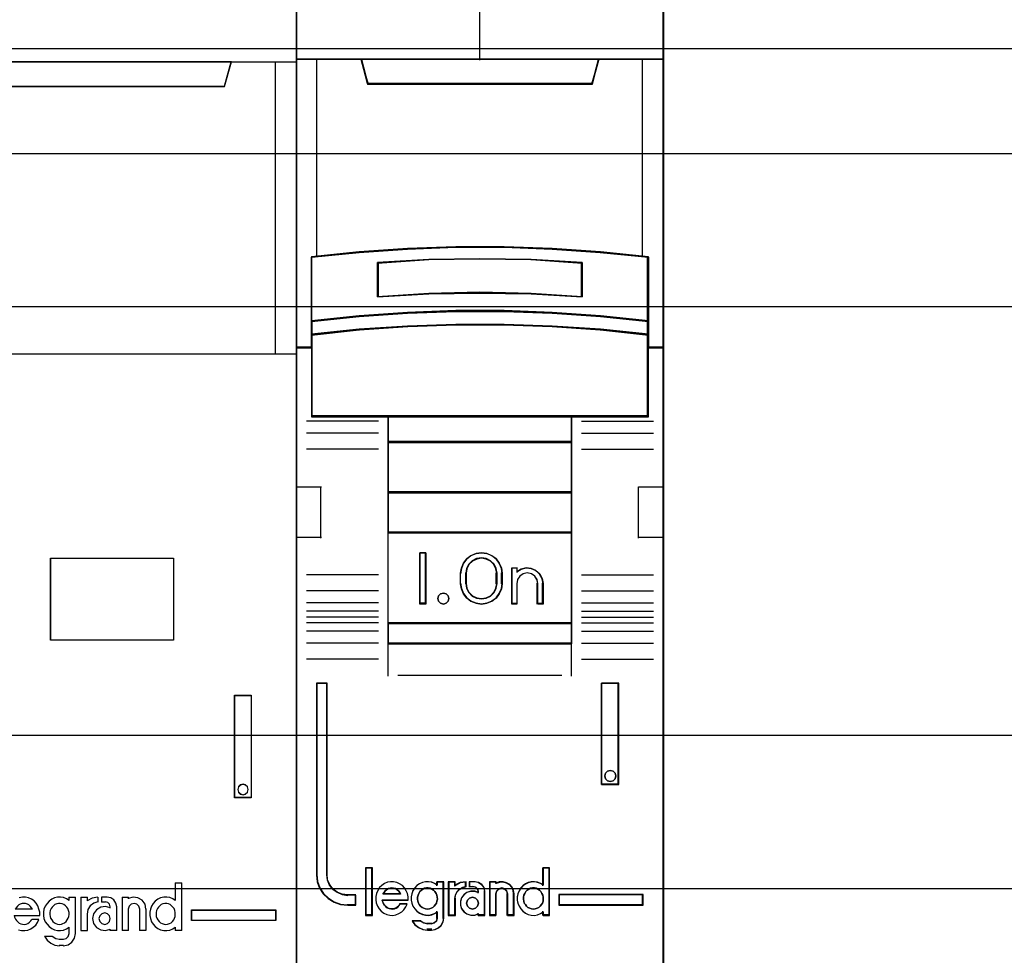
# Model space of a CAD drawing. Extents: x -543332 to -314699, y -9028 to 155584.
# Tile 160 of 256: x -443194 to -442712, y 27131 to 27589. Entities that reach past the tile are written whole.
import ezdxf

# ---------------------------------------------------------------- set-up
doc = ezdxf.new("R2010")
doc.units = 0
doc.header["$MEASUREMENT"] = 0
doc.layers.get('0').update_dxf_attribs({"color": 8})
for name, color, linetype in [('30', 7, 'Continuous'), ('45', 8, 'Continuous'), ('50', 7, 'Continuous')]:
    doc.layers.add(name, color=color, linetype=linetype)

# ---------------------------------------------------------------- blocks, each defined once
blk = doc.blocks.new('*U1107')
at = {"layer": '50', "color": 7}
blk.add_lwpolyline([(509.985212, -137.34823), (834.016113, -137.34823), (834.016113, -183.650891), (509.985212, -183.650891), (509.985212, -137.34823)], dxfattribs=at)
blk = doc.blocks.new('*U1108')
at = {"layer": '30', "color": 7}
blk.add_lwpolyline([(499.9802, -142.47767), (844.087401, -142.47767), (844.087401, -178.455247), (499.9802, -178.455247), (499.9802, -142.47767)], close=True, dxfattribs=at)
for points in [[(499.9802, -142.47767), (844.087401, -142.47767), (844.087401, -178.455247), (499.9802, -178.455247), (499.9802, -142.47767)], [(499.9802, -149.974543), (844.087401, -149.974543), (844.087401, -170.958374), (499.9802, -170.958374), (499.9802, -149.974543)]]:
    blk.add_lwpolyline(points, dxfattribs=at)
blk = doc.blocks.new('*U1116')
at = {"layer": '45', "color": 7}
for points in [[(698.990866, -118.986054), (717.009962, -118.986054), (717.009962, -118.986054), (717.009962, -202.015715), (717.009962, -202.015715), (698.990866, -202.015715), (698.990866, -202.015715), (698.990866, -118.986054), (698.990866, -118.986054)], [(698.990866, -137.991727), (717.009962, -137.991727), (717.009962, -152.304903), (698.990866, -152.304903), (698.990866, -137.991727)], [(698.996168, -137.997023), (717.00466, -137.997023), (717.00466, -152.299607), (698.996168, -152.299607), (698.996168, -137.997023)], [(702.161506, -137.991727), (702.483628, -139.201925), (702.483628, -139.201925), (713.506042, -139.201925), (713.506042, -139.201925), (713.83402, -137.991727), (702.161506, -137.991727)], [(702.166808, -137.997023), (702.488637, -139.196629), (713.501038, -139.196629), (713.828718, -137.997023), (702.166808, -137.997023)], [(704.987511, -162.28308), (711.002713, -162.28308), (711.002713, -166.300303), (704.987511, -166.300303), (704.987511, -162.28308)], [(704.992813, -162.288376), (710.997411, -162.288376), (710.997411, -166.295006), (704.992813, -166.295006), (704.992813, -162.288376)], [(713.995733, -168.990809), (714.8043, -168.990809), (714.8043, -168.990809), (714.8043, -174.006379), (714.8043, -174.006379), (713.995733, -174.006379), (713.995733, -174.006379), (713.995733, -168.990809), (713.995733, -168.990809)], [(714.001036, -168.996105), (714.798998, -168.996105), (714.798998, -174.001082), (714.001036, -174.001082), (714.001036, -168.996105)], [(714.653191, -173.602538), (714.623717, -173.473149), (714.523508, -173.384929), (714.405615, -173.349641), (714.275932, -173.384929), (714.181618, -173.473149), (714.152145, -173.602538), (714.181618, -173.726046), (714.275932, -173.820147), (714.405615, -173.855435), (714.523508, -173.820147), (714.623717, -173.726046), (714.653191, -173.602538)], [(705.419313, -180.203017), (705.514284, -180.191162), (705.591447, -180.161525), (705.674546, -180.120032), (705.745774, -180.054829), (705.805131, -179.983699), (705.84668, -179.900714), (705.876359, -179.811801), (705.894166, -179.711034), (705.88823, -179.616193), (705.864487, -179.521353), (705.828873, -179.43244), (705.781388, -179.355383), (705.716096, -179.29018), (705.632997, -179.230905), (705.549898, -179.19534), (705.460863, -179.183485), (705.371828, -179.183485), (705.288729, -179.19534), (705.199694, -179.230905), (705.128466, -179.29018), (705.063174, -179.355383), (705.015689, -179.43244), (704.974139, -179.521353), (704.956332, -179.616193), (704.950397, -179.711034), (704.962268, -179.811801), (704.986011, -179.900714), (705.039431, -179.983699), (705.092852, -180.054829), (705.170016, -180.120032), (705.241244, -180.161525), (705.330278, -180.191162), (705.419313, -180.203017)], [(710.626904, -180.203017), (710.715999, -180.191162), (710.799154, -180.161525), (710.882309, -180.120032), (710.953585, -180.054829), (711.012982, -179.983699), (711.04862, -179.900714), (711.084258, -179.811801), (711.090197, -179.711034), (711.090197, -179.616193), (711.066439, -179.521353), (711.03674, -179.43244), (710.977344, -179.355383), (710.912007, -179.29018), (710.840731, -179.230905), (710.757576, -179.19534), (710.668481, -179.183485), (710.579386, -179.183485), (710.484352, -179.19534), (710.407136, -179.230905), (710.32992, -179.29018), (710.264584, -179.355383), (710.217067, -179.43244), (710.175489, -179.521353), (710.15173, -179.616193), (710.15173, -179.711034), (710.15767, -179.811801), (710.193308, -179.900714), (710.234886, -179.983699), (710.300222, -180.054829), (710.365558, -180.120032), (710.448714, -180.161525), (710.537809, -180.191162), (710.626904, -180.203017)], [(707.906302, -179.920991), (707.876334, -179.782978), (707.768449, -179.680968), (707.636588, -179.638964), (707.498734, -179.680968), (707.390849, -179.782978), (707.354887, -179.920991), (707.390849, -180.059004), (707.498734, -180.161013), (707.636588, -180.203017), (707.768449, -180.161013), (707.876334, -180.059004), (707.906302, -179.920991)]]:
    blk.add_lwpolyline(points, close=True, dxfattribs=at)
at = {"layer": '45', "color": 59}
blk.add_lwpolyline([(698.996168, -118.99135), (717.00466, -118.99135), (717.00466, -202.010419), (698.996168, -202.010419), (698.996168, -118.99135)], close=True, dxfattribs=at)
at = {"layer": '45', "color": 4}
blk.add_lwpolyline([(715.991964, -152.304903), (715.991964, -137.991727)], dxfattribs=at)
at = {"layer": '45', "color": 255}
blk.add_lwpolyline([(714.658493, -173.602538), (714.628396, -173.470439), (714.526066, -173.380372), (714.405677, -173.344345), (714.27325, -173.380372), (714.17694, -173.470439), (714.146843, -173.602538), (714.17694, -173.728632), (714.27325, -173.824704), (714.405677, -173.860731), (714.526066, -173.824704), (714.628396, -173.728632), (714.658493, -173.602538)], close=True, dxfattribs=at)
at = {"layer": '45', "color": 7}
for points in [[(711.076942, -178.166601), (711.076942, -179.037837)], [(711.076942, -178.166601), (711.405671, -178.166601)], [(711.392416, -178.166601), (711.392416, -180.504905)], [(704.454653, -179.769047), (704.454653, -179.604215), (704.419239, -179.451156), (704.366118, -179.298098), (704.283486, -179.168587), (704.177244, -179.056736), (704.047394, -178.962547), (703.91164, -178.897791), (703.752278, -178.868357), (703.610623, -178.868357), (703.45126, -178.897791)], [(703.421749, -180.463697), (703.569307, -180.499018), (703.722767, -180.504905), (703.870324, -180.481357), (704.01198, -180.422489), (704.14183, -180.34596), (704.259877, -180.239996), (704.348411, -180.110485), (704.413337, -179.963313)], [(704.094112, -179.458891), (704.052391, -179.38587), (703.986829, -179.306764), (703.921268, -179.251998), (703.849746, -179.209403), (703.754384, -179.185063), (703.676903, -179.172892), (703.593461, -179.185063), (703.504059, -179.209403), (703.426577, -179.251998), (703.361016, -179.306764), (703.295454, -179.38587), (703.253733, -179.458891)], [(705.894166, -179.027302), (705.76404, -178.950773), (705.616169, -178.891904), (705.474214, -178.868357), (705.326344, -178.874244), (705.178473, -178.909565), (705.042433, -178.97432), (704.912307, -179.062623), (704.811755, -179.174474), (704.723033, -179.303985), (704.663885, -179.451156), (704.640225, -179.604215), (704.640225, -179.769047), (704.663885, -179.922105), (704.723033, -180.069277), (704.811755, -180.198788), (704.912307, -180.310638), (705.042433, -180.398941), (705.178473, -180.463697), (705.326344, -180.499018), (705.474214, -180.504905), (705.616169, -180.481357), (705.76404, -180.422489), (705.894166, -180.34596)], [(705.88091, -178.868357), (705.88091, -179.037837)], [(705.88091, -178.868357), (706.204337, -178.868357)], [(706.191082, -178.868357), (706.191082, -180.669089)], [(706.461487, -178.868357), (706.461487, -180.504905)], [(706.461487, -178.868357), (706.790216, -178.868357)], [(707.304517, -178.868357), (707.022754, -178.912227), (706.776961, -179.056374)], [(706.776961, -178.868357), (706.776961, -179.056374)], [(707.304517, -179.101393), (707.100689, -179.167302), (706.926835, -179.29912), (706.812931, -179.478872), (706.776961, -179.694575)], [(707.291262, -178.868357), (707.291262, -179.114633)], [(707.484788, -178.868357), (707.484788, -179.114633)], [(707.755193, -178.868357), (707.484788, -178.868357)], [(707.484788, -179.101393), (707.678313, -179.101393)], [(707.906302, -179.347669), (707.875374, -179.218374), (707.788773, -179.132177), (707.665058, -179.101393)], [(708.224427, -179.347669), (708.182209, -179.155944), (708.085711, -179.006159), (707.928903, -178.898314), (707.741938, -178.868357)], [(708.484228, -178.868357), (708.484228, -180.504905)], [(708.484228, -178.868357), (708.802353, -178.868357)], [(709.655987, -179.458891), (709.608486, -179.220291), (709.471921, -179.023447), (709.264105, -178.898182), (709.020664, -178.868357), (708.789098, -178.933972)], [(708.789098, -178.868357), (708.789098, -178.945153)], [(709.351117, -179.458891), (709.309265, -179.318934), (709.213602, -179.215488), (709.070107, -179.172892), (708.932592, -179.215488), (708.83095, -179.318934), (708.789098, -179.458891)], [(711.090197, -179.027302), (710.971784, -178.950773), (710.823768, -178.891904), (710.675752, -178.868357), (710.521815, -178.874244), (710.373799, -178.909565), (710.237624, -178.97432), (710.11329, -179.062623), (710.006719, -179.174474), (709.92383, -179.303985), (709.870544, -179.451156), (709.846861, -179.604215), (709.846861, -179.769047), (709.870544, -179.922105), (709.92383, -180.069277), (710.006719, -180.198788), (710.11329, -180.310638), (710.237624, -180.398941), (710.373799, -180.463697), (710.521815, -180.499018), (710.675752, -180.504905), (710.823768, -180.481357), (710.971784, -180.422489), (711.090197, -180.34596)], [(703.253733, -179.44565), (704.094112, -179.44565)], [(706.461487, -180.504905), (706.790216, -180.504905), (706.790216, -179.681335)], [(707.906302, -179.399455), (707.680507, -179.334429), (707.442828, -179.363986), (707.228917, -179.488128), (707.092251, -179.683207), (707.044716, -179.919667), (707.092251, -180.156127), (707.228917, -180.351206), (707.442828, -180.475347), (707.680507, -180.504905), (707.906302, -180.439878)], [(707.893047, -179.334429), (707.893047, -179.413873)], [(708.208521, -179.334429), (708.208521, -180.504905)], [(708.789098, -179.44565), (708.789098, -180.504905)], [(709.337862, -179.44565), (709.337862, -180.504905)], [(709.642731, -179.44565), (709.642731, -180.504905)], [(703.208666, -179.760779), (704.454653, -179.760779)], [(703.208666, -179.760779), (703.226478, -179.85165), (703.268042, -179.942521), (703.315542, -180.015217), (703.380856, -180.081856), (703.452107, -180.136379), (703.535233, -180.178785), (703.61836, -180.190901), (703.707424, -180.203017), (703.796488, -180.184843), (703.879614, -180.154553), (703.950865, -180.10003), (704.016179, -180.033392), (704.075555, -179.960695)], [(704.062299, -179.954093), (704.414887, -179.954093)], [(705.605203, -181.249031), (705.838865, -181.201097), (706.030588, -181.075271), (706.162398, -180.877543), (706.204337, -180.655849)], [(705.605203, -180.931255), (705.752758, -180.900654), (705.851129, -180.790492), (705.894166, -180.655849)], [(705.88091, -180.335424), (705.88091, -180.669089)], [(707.893047, -180.428109), (707.893047, -180.504905)], [(707.893047, -180.491664), (708.224427, -180.491664)], [(708.484228, -180.491664), (708.802353, -180.491664)], [(709.337862, -180.491664), (709.655987, -180.491664)], [(711.076942, -180.335424), (711.076942, -180.504905)], [(711.076942, -180.491664), (711.405671, -180.491664)], [(704.687944, -180.785607), (704.813205, -180.972181), (704.99215, -181.122643), (705.20092, -181.21292), (705.427583, -181.249031)], [(704.687944, -180.785607), (705.080297, -180.785607)], [(705.067042, -180.785607), (705.238146, -180.899592), (705.427583, -180.931255)], [(705.414328, -180.918014), (705.621109, -180.918014)], [(705.621109, -181.23579), (705.414328, -181.23579)]]:
    blk.add_lwpolyline(points, dxfattribs=at)
at = {"layer": '45', "color": 1}
for points in [[(711.89081, -179.493317), (716.005219, -179.493317), (716.005219, -179.493317), (716.005219, -180.009703), (716.005219, -180.009703), (711.89081, -180.009703), (711.89081, -180.009703), (711.89081, -179.493317), (711.89081, -179.493317)], [(711.896113, -179.498613), (715.999917, -179.498613), (715.999917, -180.004407), (711.896113, -180.004407), (711.896113, -179.498613)]]:
    blk.add_lwpolyline(points, close=True, dxfattribs=at)
blk = doc.blocks.new('*U1117')
at = {"layer": '45', "color": 7}
for points in [[(734.994594, -119.158183), (717.00466, -119.158183), (717.00466, -200.929979), (734.994594, -200.929979), (734.994594, -119.158183)], [(734.976037, -119.179368), (717.025868, -119.179368), (717.025868, -200.908794), (734.976037, -200.908794), (734.976037, -119.179368)], [(724.819594, -147.071425), (727.17966, -147.071425), (729.539726, -147.159348), (731.894225, -147.324202), (734.248725, -147.554998), (734.248725, -150.692723), (734.248725, -151.36313), (734.248725, -151.995071), (734.994594, -151.995071), (734.994594, -137.872561), (733.99268, -137.872561), (731.816298, -137.872561), (731.499025, -139.054016), (720.500229, -139.054016), (720.182956, -137.872561), (718.006575, -137.872561), (717.00466, -137.872561), (717.00466, -151.995071), (717.75053, -151.995071), (717.75053, -151.36313), (717.75053, -150.692723), (717.75053, -147.554998), (720.093897, -147.324202), (722.459529, -147.159348), (724.819594, -147.071425)], [(720.495569, -139.090703), (731.506336, -139.090703), (731.823955, -137.872561), (725.99538, -137.872561), (720.177951, -137.872561), (720.495569, -139.090703)], [(729.540124, -150.292962), (731.894889, -150.453663), (734.249653, -150.697484), (734.249653, -147.533347), (731.894889, -147.300609), (729.540124, -147.134367), (727.179793, -147.045705), (724.819462, -147.045705), (722.45913, -147.134367), (720.093232, -147.300609), (717.749601, -147.533347), (717.749601, -150.697484), (720.093232, -150.453663), (722.45913, -150.292962), (724.819462, -150.209841), (727.179793, -150.209841), (729.540124, -150.292962)], [(731.007435, -147.821561), (731.007435, -149.497879), (728.503531, -149.357718), (725.994051, -149.312867), (723.495723, -149.357718), (720.991819, -149.497879), (720.991819, -147.821561), (723.495723, -147.675794), (725.994051, -147.630943), (728.503531, -147.675794), (731.007435, -147.821561)], [(728.503531, -149.357718), (731.007435, -149.497879), (731.007435, -147.821561), (728.503531, -147.675794), (725.994051, -147.630943), (723.495723, -147.675794), (720.991819, -147.821561), (720.991819, -149.497879), (723.495723, -149.357718), (725.994051, -149.312867), (728.503531, -149.357718)], [(731.894889, -150.422835), (729.540124, -150.258272), (727.179793, -150.173153), (724.819462, -150.173153), (722.45913, -150.258272), (720.093232, -150.422835), (717.749601, -150.672516), (717.749601, -151.364815), (720.093232, -151.115133), (722.45913, -150.95057), (724.819462, -150.865452), (727.179793, -150.865452), (729.540124, -150.95057), (731.894889, -151.115133), (734.249653, -151.364815), (734.249653, -150.672516), (731.894889, -150.422835)], [(729.540124, -150.926076), (727.179793, -150.843132), (724.819462, -150.843132), (722.45913, -150.926076), (720.093232, -151.086436), (717.749601, -151.329741), (717.749601, -151.96565), (717.749601, -155.360852), (721.501637, -155.360852), (730.497617, -155.360852), (734.249653, -155.360852), (734.249653, -151.96565), (734.249653, -151.329741), (731.894889, -151.086436), (729.540124, -150.926076)], [(721.492865, -156.616069), (730.506389, -156.616069), (730.506389, -155.318482), (721.492865, -155.318482), (721.492865, -156.616069)], [(730.506389, -156.573698), (721.492865, -156.573698), (721.492865, -159.081483), (730.506389, -159.081483), (730.506389, -156.573698)], [(730.506389, -159.039113), (721.492865, -159.039113), (721.492865, -161.049049), (730.506389, -161.049049), (730.506389, -159.039113)], [(721.492865, -165.482028), (730.506389, -165.482028), (730.506389, -161.006678), (721.492865, -161.006678), (721.492865, -165.482028)], [(723.353893, -162.020914), (723.353893, -164.528699), (723.059628, -164.528699), (723.059628, -162.020914), (723.353893, -162.020914)], [(727.057523, -162.767677), (727.097156, -163.018456), (727.097156, -163.531158), (727.057523, -163.781937), (726.949947, -164.027142), (726.797075, -164.238911), (726.587585, -164.389378), (726.338461, -164.489689), (726.078013, -164.528699), (725.811903, -164.489689), (725.562779, -164.389378), (725.35895, -164.238911), (725.200417, -164.027142), (725.09284, -163.781937), (725.053207, -163.531158), (725.053207, -163.018456), (725.09284, -162.767677), (725.200417, -162.522471), (725.35895, -162.310703), (725.562779, -162.160236), (725.811903, -162.059924), (726.078013, -162.020914), (726.338461, -162.059924), (726.587585, -162.160236), (726.797075, -162.310703), (726.949947, -162.522471), (727.057523, -162.767677)], [(726.842657, -163.530832), (726.842657, -163.016429), (726.802714, -162.792776), (726.700003, -162.580306), (726.523113, -162.412566), (726.311986, -162.30633), (726.078035, -162.267191), (725.838377, -162.30633), (725.62725, -162.412566), (725.45036, -162.580306), (725.34765, -162.792776), (725.307707, -163.016429), (725.307707, -163.530832), (725.34765, -163.754485), (725.45036, -163.966955), (725.62725, -164.134695), (725.838377, -164.24093), (726.078035, -164.274478), (726.311986, -164.24093), (726.523113, -164.134695), (726.700003, -163.966955), (726.802714, -163.754485), (726.842657, -163.530832)], [(728.017983, -162.815902), (728.269052, -162.759744), (728.50871, -162.782207), (728.742662, -162.883291), (728.925258, -163.057378), (729.050793, -163.276392), (729.090736, -163.523484), (729.090736, -164.528699), (728.828254, -164.528699), (728.828254, -163.523484), (728.788311, -163.321317), (728.6856, -163.158461), (728.520122, -163.046147), (728.314702, -163.006837), (728.120693, -163.046147), (727.960921, -163.158461), (727.841092, -163.321317), (727.806856, -163.523484), (727.806856, -164.528699), (727.555786, -164.528699), (727.555786, -162.759744), (727.806856, -162.759744), (727.806856, -162.950679), (728.017983, -162.815902)], [(724.441878, -164.124535), (724.477932, -164.255294), (724.441878, -164.386053), (724.345734, -164.487094), (724.213535, -164.528699), (724.069319, -164.487094), (723.979184, -164.386053), (723.937121, -164.255294), (723.979184, -164.124535), (724.069319, -164.023494), (724.213535, -163.993776), (724.345734, -164.023494), (724.441878, -164.124535)], [(730.506389, -165.439658), (721.492865, -165.439658), (721.492865, -166.467135), (730.506389, -166.467135), (730.506389, -165.439658)], [(719.934055, -179.268225), (719.934055, -178.778737), (719.531036, -178.778737), (719.258571, -178.740238), (719.020165, -178.63574), (718.810141, -178.487243), (718.645527, -178.283748), (718.537677, -178.041754), (718.509295, -177.77776), (718.509295, -168.394978), (718.004101, -168.394978), (718.004101, -177.77776), (718.038159, -178.113252), (718.146009, -178.432245), (718.327652, -178.712738), (718.577411, -178.943733), (718.866904, -179.119729), (719.184779, -179.229726), (719.531036, -179.268225), (719.934055, -179.268225)], [(731.959157, -168.394978), (731.959157, -173.360233), (732.799536, -173.360233), (732.799536, -168.394978), (731.959157, -168.394978)], [(732.614976, -172.809774), (732.651078, -172.939886), (732.614976, -173.081826), (732.518705, -173.170539), (732.380315, -173.211938), (732.247942, -173.170539), (732.15167, -173.081826), (732.115569, -172.939886), (732.15167, -172.809774), (732.247942, -172.709233), (732.380315, -172.679663), (732.518705, -172.709233), (732.614976, -172.809774)], [(720.721413, -179.742242), (720.721413, -177.448956), (720.411242, -177.448956), (720.411242, -179.742242), (720.721413, -179.742242)], [(733.995154, -178.738598), (729.86749, -178.738598), (729.86749, -179.268225), (733.995154, -179.268225), (733.995154, -178.738598)]]:
    blk.add_lwpolyline(points, close=True, dxfattribs=at)
at = {"layer": '45', "color": 139}
for points in [[(734.994594, -119.158183), (717.00466, -119.158183), (717.00466, -200.929979), (734.994594, -200.929979), (734.994594, -119.158183)], [(729.53216, -150.943933), (727.177138, -150.861669), (724.822116, -150.861669), (722.467094, -150.943933), (720.106518, -151.102976), (717.768159, -151.344284), (717.768159, -151.974975), (717.768159, -155.342315), (721.511755, -155.342315), (730.487499, -155.342315), (734.231096, -155.342315), (734.231096, -151.974975), (734.231096, -151.344284), (731.881628, -151.102976), (729.53216, -150.943933)], [(724.477932, -164.255294), (724.441878, -164.124535), (724.345734, -164.023494), (724.213535, -163.993776), (724.069319, -164.023494), (723.979184, -164.124535), (723.937121, -164.255294), (723.979184, -164.386053), (724.069319, -164.487094), (724.213535, -164.528699), (724.345734, -164.487094), (724.441878, -164.386053), (724.477932, -164.255294)], [(732.651078, -172.939886), (732.614976, -172.809774), (732.518705, -172.709233), (732.380315, -172.679663), (732.247942, -172.709233), (732.15167, -172.809774), (732.115569, -172.939886), (732.15167, -173.081826), (732.247942, -173.170539), (732.380315, -173.211938), (732.518705, -173.170539), (732.614976, -173.081826), (732.651078, -172.939886)], [(723.428958, -179.453595), (723.527409, -179.442183), (723.614278, -179.413653), (723.695356, -179.368006), (723.764851, -179.310947), (723.828554, -179.231064), (723.869093, -179.156887), (723.898049, -179.059886), (723.921215, -178.962885), (723.909632, -178.865884), (723.892258, -178.768883), (723.851719, -178.683294), (723.799598, -178.592), (723.730103, -178.529234), (723.654817, -178.477881), (723.567948, -178.437939), (723.475288, -178.420822), (723.388419, -178.420822), (723.289968, -178.437939), (723.214682, -178.477881), (723.133604, -178.529234), (723.064109, -178.592), (723.017779, -178.683294), (722.97724, -178.768883), (722.948284, -178.865884), (722.948284, -178.962885), (722.959867, -179.059886), (722.988823, -179.156887), (723.035153, -179.231064), (723.093065, -179.310947), (723.174143, -179.368006), (723.25522, -179.413653), (723.342089, -179.442183), (723.428958, -179.453595)], [(728.614875, -179.453595), (728.707629, -179.442183), (728.794586, -179.413653), (728.881544, -179.368006), (728.951109, -179.310947), (729.009081, -179.231064), (729.061255, -179.156887), (729.090241, -179.059886), (729.096038, -178.962885), (729.096038, -178.865884), (729.078647, -178.768883), (729.038066, -178.683294), (728.980095, -178.592), (728.910529, -178.529234), (728.840964, -178.477881), (728.754006, -178.437939), (728.667049, -178.420822), (728.568498, -178.420822), (728.48154, -178.437939), (728.394583, -178.477881), (728.313423, -178.529234), (728.255452, -178.592), (728.19748, -178.683294), (728.1569, -178.768883), (728.133712, -178.865884), (728.133712, -178.962885), (728.145306, -179.059886), (728.174292, -179.156887), (728.226466, -179.231064), (728.284437, -179.310947), (728.354003, -179.368006), (728.44096, -179.413653), (728.527918, -179.442183), (728.614875, -179.453595)], [(725.9307, -179.164948), (725.889041, -179.02357), (725.781918, -178.917536), (725.639086, -178.876301), (725.496255, -178.917536), (725.389131, -179.02357), (725.347472, -179.164948), (725.389131, -179.306326), (725.496255, -179.41236), (725.639086, -179.453595), (725.781918, -179.41236), (725.889041, -179.306326), (725.9307, -179.164948)]]:
    blk.add_lwpolyline(points, close=True, dxfattribs=at)
for points in [[(725.973117, -130.682871), (725.973117, -137.912283)], [(717.00466, -137.872561), (734.994594, -137.872561)], [(720.177951, -137.872561), (720.53319, -139.090703)], [(731.823955, -137.872561), (731.466065, -139.090703)], [(720.493424, -139.050981), (731.50583, -139.050981)], [(734.249653, -147.567387), (731.894889, -147.318402), (729.540124, -147.140556), (727.179793, -147.045705), (724.819462, -147.045705), (722.45913, -147.140556), (720.093232, -147.318402), (717.749601, -147.567387)], [(717.749601, -147.527665), (717.749601, -155.360852)], [(731.007435, -147.858682), (728.503531, -147.684528), (725.994051, -147.630943), (723.495723, -147.684528), (720.991819, -147.858682)], [(720.991819, -149.497879), (720.991819, -147.81896)], [(730.965019, -149.497879), (730.965019, -147.81896)], [(734.209888, -155.360852), (734.209888, -147.527665)], [(731.007435, -149.497879), (728.503531, -149.329361), (725.994051, -149.275435), (723.495723, -149.329361), (720.991819, -149.497879)], [(734.249653, -150.697484), (731.894889, -150.435319), (729.540124, -150.262528), (727.179793, -150.173153), (724.819462, -150.173153), (722.45913, -150.262528), (720.093232, -150.435319), (717.749601, -150.697484)], [(734.249653, -151.364815), (731.894889, -151.103973), (729.540124, -150.932055), (727.179793, -150.843132), (724.819462, -150.843132), (722.45913, -150.932055), (720.093232, -151.103973), (717.749601, -151.364815)], [(717.792018, -151.955349), (717.00466, -151.955349)], [(734.994594, -151.955349), (734.209888, -151.955349)], [(721.034236, -155.583295), (717.505706, -155.583295)], [(734.249653, -155.318482), (717.749601, -155.318482)], [(721.492865, -155.318482), (721.492865, -166.467135)], [(721.492865, -155.318482), (730.506389, -155.318482)], [(730.466624, -155.318482), (730.466624, -166.467135)], [(730.965019, -155.583295), (734.493548, -155.583295)], [(721.034236, -156.168534), (717.505706, -156.168534)], [(721.492865, -156.573698), (730.506389, -156.573698)], [(730.965019, -156.168534), (734.493548, -156.168534)], [(721.034236, -156.952382), (717.505706, -156.952382)], [(730.965019, -156.952382), (734.493548, -156.952382)], [(717.00466, -158.792837), (718.240043, -158.792837)], [(718.200278, -158.792837), (718.200278, -161.300621)], [(733.759211, -161.300621), (733.759211, -158.792837)], [(733.759211, -158.792837), (734.994594, -158.792837)], [(721.492865, -159.039113), (730.506389, -159.039113)], [(717.00466, -161.260899), (718.240043, -161.260899)], [(721.492865, -161.006678), (730.506389, -161.006678)], [(733.759211, -161.260899), (734.994594, -161.260899)], [(723.353893, -162.020914), (723.059628, -162.020914)], [(723.059628, -162.020914), (723.059628, -164.528699)], [(723.314127, -162.020914), (723.314127, -164.528699)], [(727.097156, -163.043095), (727.057523, -162.786122), (726.949947, -162.53486), (726.797075, -162.317861), (726.587585, -162.163677), (726.338461, -162.060888), (726.078013, -162.020914), (725.811903, -162.060888), (725.562779, -162.163677), (725.35895, -162.317861), (725.200417, -162.53486), (725.09284, -162.786122), (725.053207, -163.043095)], [(726.842657, -163.043095), (726.802714, -162.811482), (726.700003, -162.591449), (726.523113, -162.41774), (726.311986, -162.307723), (726.078035, -162.267191), (725.838377, -162.307723), (725.62725, -162.41774), (725.45036, -162.591449), (725.34765, -162.811482), (725.307707, -163.043095)], [(727.555786, -162.759744), (727.842098, -162.759744)], [(727.555786, -162.759744), (727.555786, -164.528699)], [(727.802332, -162.759744), (727.802332, -162.987484)], [(729.090736, -163.546241), (729.050652, -163.291786), (728.924675, -163.066247), (728.741435, -162.886972), (728.506659, -162.782877), (728.266157, -162.759744), (728.014203, -162.817575), (727.802332, -162.956369)], [(721.034236, -163.096058), (717.505706, -163.096058)], [(725.053207, -163.546241), (725.053207, -163.003373)], [(725.307707, -163.546241), (725.307707, -163.003373)], [(726.80024, -163.546241), (726.80024, -163.003373)], [(727.057391, -163.546241), (727.057391, -163.003373)], [(728.836236, -163.546241), (728.795804, -163.333814), (728.691836, -163.162693), (728.524332, -163.044678), (728.316396, -163.003373), (728.120012, -163.044678), (727.958284, -163.162693), (727.836988, -163.333814), (727.802332, -163.546241)], [(730.965019, -163.096058), (734.493548, -163.096058)], [(725.053207, -163.506519), (725.09284, -163.763492), (725.200417, -164.014754), (725.35895, -164.231753), (725.562779, -164.385937), (725.811903, -164.488726), (726.078013, -164.528699), (726.338461, -164.488726), (726.587585, -164.385937), (726.797075, -164.231753), (726.949947, -164.014754), (727.057523, -163.763492), (727.097156, -163.506519)], [(725.307707, -163.506519), (725.34765, -163.737484), (725.45036, -163.956901), (725.62725, -164.130125), (725.838377, -164.239834), (726.078035, -164.274478), (726.311986, -164.239834), (726.523113, -164.130125), (726.700003, -163.956901), (726.802714, -163.737484), (726.842657, -163.506519)], [(727.802332, -163.506519), (727.802332, -164.528699)], [(728.79382, -163.506519), (728.79382, -164.528699)], [(729.05097, -163.506519), (729.05097, -164.528699)], [(721.034236, -163.885202), (717.505706, -163.885202)], [(730.965019, -163.885202), (734.493548, -163.885202)], [(721.034236, -164.47044), (717.505706, -164.47044)], [(723.353893, -164.486329), (723.059628, -164.486329)], [(727.555786, -164.486329), (727.842098, -164.486329)], [(728.79382, -164.486329), (729.090736, -164.486329)], [(730.965019, -164.47044), (734.493548, -164.47044)], [(721.034236, -164.870309), (717.505706, -164.870309)], [(721.034236, -165.1669), (717.505706, -165.1669)], [(730.965019, -164.870309), (734.493548, -164.870309)], [(730.965019, -165.1669), (734.493548, -165.1669)], [(721.034236, -165.450251), (717.505706, -165.450251)], [(721.492865, -165.439658), (730.506389, -165.439658)], [(730.965019, -165.450251), (734.493548, -165.450251)], [(721.034236, -165.852767), (717.505706, -165.852767)], [(730.965019, -165.852767), (734.493548, -165.852767)], [(721.034236, -166.443302), (717.505706, -166.443302)], [(721.492865, -166.427413), (730.506389, -166.427413)], [(721.492865, -166.427413), (721.492865, -168.050721)], [(730.466624, -166.427413), (730.466624, -168.050721)], [(730.965019, -166.443302), (734.493548, -166.443302)], [(721.034236, -167.22715), (717.505706, -167.22715)], [(730.965019, -167.22715), (734.493548, -167.22715)], [(721.985958, -168.010998), (730.013297, -168.010998)], [(718.004101, -168.394978), (718.004101, -177.782621)], [(718.004101, -168.394978), (718.53961, -168.394978)], [(718.499845, -168.394978), (718.499845, -177.782621)], [(731.959157, -173.360233), (731.959157, -168.394978)], [(731.959157, -168.394978), (732.799536, -168.394978)], [(732.759771, -173.360233), (732.759771, -168.394978)], [(731.959157, -173.320511), (732.799536, -173.320511)], [(718.004101, -177.742899), (718.038338, -178.086238), (718.146754, -178.412692), (718.32935, -178.699746), (718.58042, -178.936143), (718.871433, -179.116255), (719.190977, -179.228826), (719.539051, -179.268225)], [(718.499845, -177.742899), (718.528712, -178.016675), (718.638406, -178.267637), (718.805833, -178.478673), (719.019448, -178.632673), (719.261929, -178.741042), (719.539051, -178.780968)], [(720.392685, -177.430419), (720.392685, -179.760779)], [(720.392685, -177.430419), (720.739971, -177.430419)], [(720.697554, -177.430419), (720.697554, -179.760779)], [(729.056272, -177.430419), (729.056272, -178.314896)], [(729.056272, -177.430419), (729.40886, -177.430419)], [(729.366444, -177.430419), (729.366444, -179.760779)], [(722.484353, -179.019915), (722.484353, -178.85715), (722.45584, -178.694384), (722.393111, -178.554069), (722.307572, -178.419367), (722.204926, -178.307115), (722.068064, -178.2117), (721.931201, -178.155574), (721.777232, -178.116286), (721.623262, -178.116286), (721.469292, -178.144349), (721.326727, -178.200475), (721.20127, -178.295889), (721.081516, -178.402529), (720.995977, -178.537231), (720.938951, -178.688771), (720.899033, -178.840312), (720.899033, -179.003077), (720.927546, -179.154618), (720.984572, -179.306158), (721.064408, -179.435248), (721.167054, -179.553112), (721.292511, -179.648527), (721.440779, -179.715878), (721.583344, -179.749553), (721.737313, -179.760779), (721.891283, -179.732716), (722.039551, -179.67659), (722.17071, -179.592401), (722.279059, -179.485761), (722.376003, -179.351059), (722.444435, -179.210744)], [(723.921215, -178.279052), (723.783455, -178.194862), (723.639956, -178.144349), (723.490717, -178.116286), (723.335738, -178.127511), (723.192239, -178.155574), (723.042999, -178.222925), (722.91672, -178.307115), (722.813401, -178.419367), (722.721561, -178.554069), (722.664162, -178.705609), (722.635462, -178.85715), (722.635462, -179.019915), (722.664162, -179.171455), (722.721561, -179.31177), (722.813401, -179.446473), (722.91672, -179.558725), (723.042999, -179.654139), (723.192239, -179.715878), (723.335738, -179.749553), (723.490717, -179.760779), (723.639956, -179.732716), (723.783455, -179.67659), (723.921215, -179.592401)], [(723.881449, -178.116286), (723.881449, -178.314896)], [(723.881449, -178.116286), (724.231386, -178.116286)], [(724.19162, -178.116286), (724.19162, -179.909074)], [(724.451422, -178.116286), (724.451422, -179.760779)], [(724.451422, -178.116286), (724.80401, -178.116286)], [(725.320962, -178.116286), (725.027637, -178.163525), (724.764244, -178.325489)], [(724.764244, -178.116286), (724.764244, -178.325489)], [(725.281196, -178.116286), (725.281196, -178.386396)], [(725.474722, -178.116286), (725.474722, -178.386396)], [(725.771638, -178.116286), (725.474722, -178.116286)], [(726.243523, -178.611487), (726.201168, -178.420566), (726.086207, -178.259477), (725.922841, -178.15805), (725.729221, -178.116286)], [(726.474163, -178.116286), (726.474163, -179.760779)], [(726.474163, -178.116286), (726.813495, -178.116286)], [(727.66978, -178.730654), (727.640688, -178.55512), (727.570866, -178.385438), (727.454495, -178.256713), (727.297396, -178.168946), (727.128659, -178.116286), (726.942467, -178.127988), (726.77373, -178.186499)], [(726.77373, -178.116286), (726.77373, -178.222211)], [(729.096038, -178.279052), (728.969892, -178.194862), (728.826544, -178.144349), (728.671728, -178.116286), (728.516912, -178.127511), (728.367831, -178.155574), (728.235951, -178.222925), (728.109804, -178.307115), (728.00086, -178.419367), (727.914851, -178.554069), (727.857512, -178.705609), (727.828842, -178.85715), (727.828842, -179.019915), (727.857512, -179.171455), (727.914851, -179.31177), (728.00086, -179.446473), (728.109804, -179.558725), (728.235951, -179.654139), (728.367831, -179.715878), (728.516912, -179.749553), (728.671728, -179.760779), (728.826544, -179.732716), (728.969892, -179.67659), (729.096038, -179.592401)], [(719.499285, -178.738598), (719.934055, -178.738598)], [(719.89429, -178.738598), (719.89429, -179.268225)], [(719.89429, -178.738598), (719.89429, -179.268225)], [(722.121161, -178.730654), (722.074616, -178.635807), (722.016436, -178.55993), (721.946619, -178.509345), (721.865167, -178.452437), (721.777896, -178.433468), (721.690625, -178.420822), (721.603354, -178.433468), (721.521902, -178.452437), (721.434631, -178.509345), (721.364815, -178.55993), (721.306634, -178.635807), (721.254272, -178.730654)], [(721.254272, -178.690932), (722.121161, -178.690932)], [(725.320962, -178.344026), (725.147362, -178.396963), (724.997706, -178.485192), (724.871996, -178.614594), (724.794175, -178.78517), (724.764244, -178.955745)], [(725.9307, -178.636529), (725.744849, -178.57971), (725.558997, -178.57971), (725.367338, -178.636529), (725.222141, -178.744486), (725.105984, -178.897898), (725.047905, -179.068355), (725.047905, -179.261541), (725.105984, -179.431998), (725.222141, -179.591092), (725.367338, -179.693367), (725.558997, -179.750186), (725.744849, -179.750186), (725.9307, -179.693367)], [(725.474722, -178.344026), (725.697409, -178.344026)], [(725.9307, -178.611487), (725.885191, -178.481018), (725.787671, -178.376643), (725.657643, -178.344026)], [(725.890935, -178.569117), (725.890935, -178.675043)], [(726.201106, -178.569117), (726.201106, -179.760779)], [(727.359609, -178.730654), (727.31776, -178.572576), (727.222107, -178.465083), (727.066669, -178.420822), (726.923189, -178.465083), (726.815578, -178.572576), (726.77373, -178.730654)], [(726.77373, -178.690932), (726.77373, -179.760779)], [(727.317192, -178.690932), (727.317192, -179.760779)], [(727.630015, -178.690932), (727.630015, -179.760779)], [(729.86749, -178.738598), (733.995154, -178.738598)], [(729.86749, -178.738598), (729.86749, -179.268225)], [(733.952737, -179.268225), (733.952737, -178.738598)], [(719.499285, -179.228503), (719.934055, -179.228503)], [(721.209204, -178.998115), (722.484353, -178.998115)], [(721.209204, -178.998115), (721.238297, -179.088013), (721.267389, -179.17791), (721.325574, -179.261814), (721.383759, -179.333732), (721.465218, -179.393663), (721.552496, -179.423629), (721.639774, -179.441608), (721.73287, -179.453595), (721.820148, -179.435615), (721.895788, -179.40565), (721.977247, -179.351711), (722.047069, -179.279793), (722.105254, -179.201882)], [(722.065489, -179.183485), (722.444587, -179.183485)], [(724.451422, -179.760779), (724.80401, -179.760779), (724.80401, -178.916023)], [(729.86749, -179.228503), (733.995154, -179.228503)], [(720.392685, -179.721057), (720.739971, -179.721057)], [(723.881449, -179.556872), (723.881449, -179.909074)], [(725.890935, -179.654853), (725.890935, -179.760779)], [(725.890935, -179.721057), (726.243523, -179.721057)], [(726.474163, -179.721057), (726.813495, -179.721057)], [(727.317192, -179.721057), (727.66978, -179.721057)], [(729.056272, -179.556872), (729.056272, -179.760779)], [(729.056272, -179.721057), (729.40886, -179.721057)], [(722.685831, -180.004407), (722.820912, -180.202124), (723.002977, -180.351909), (723.22028, -180.453763), (723.44933, -180.48372)], [(722.685831, -180.004407), (723.109997, -180.004407)], [(723.070232, -180.004407), (723.250459, -180.126332), (723.44933, -180.176536)], [(723.409564, -180.136814), (723.648158, -180.136814)], [(723.608392, -180.48372), (723.798257, -180.454464), (723.964389, -180.366697), (724.106787, -180.237973), (724.195786, -180.056588), (724.231386, -179.869352)], [(723.608392, -180.176536), (723.755227, -180.132653), (723.876526, -180.026079), (723.921215, -179.869352)], [(723.648158, -180.443998), (723.409564, -180.443998)]]:
    blk.add_lwpolyline(points, dxfattribs=at)
at = {"layer": '45', "color": 140}
for points in [[(724.819594, -147.071425), (727.17966, -147.071425), (729.539726, -147.159348), (731.894225, -147.324202), (734.248725, -147.554998), (734.248725, -150.692723), (734.248725, -151.36313), (734.248725, -151.995071), (734.994594, -151.995071), (734.994594, -137.872561), (733.99268, -137.872561), (731.816298, -137.872561), (731.499025, -139.054016), (720.500229, -139.054016), (720.182956, -137.872561), (718.006575, -137.872561), (717.00466, -137.872561), (717.00466, -151.995071), (717.75053, -151.995071), (717.75053, -151.36313), (717.75053, -150.692723), (717.75053, -147.554998), (720.093897, -147.324202), (722.459529, -147.159348), (724.819594, -147.071425)], [(720.513114, -139.072167), (731.488791, -139.072167), (731.805397, -137.891098), (725.995398, -137.891098), (720.196508, -137.891098), (720.513114, -139.072167)]]:
    blk.add_lwpolyline(points, close=True, dxfattribs=at)
at = {"layer": '45', "color": 59}
for points in [[(724.823528, -147.065814), (727.178377, -147.065814), (729.533226, -147.153505), (731.882521, -147.317927), (734.231816, -147.548117), (734.231816, -150.677605), (734.231816, -151.346252), (734.231816, -151.976534), (734.976037, -151.976534), (734.976037, -137.891098), (733.976337, -137.891098), (731.804767, -137.891098), (731.488195, -139.069451), (720.513711, -139.069451), (720.197139, -137.891098), (718.025568, -137.891098), (717.025868, -137.891098), (717.025868, -151.976534), (717.770089, -151.976534), (717.770089, -151.346252), (717.770089, -150.677605), (717.770089, -147.548117), (720.108277, -147.317927), (722.468679, -147.153505), (724.823528, -147.065814)], [(720.495569, -139.090703), (731.506336, -139.090703), (731.823955, -137.872561), (725.99538, -137.872561), (720.177951, -137.872561), (720.495569, -139.090703)], [(729.540124, -150.292962), (731.894889, -150.453663), (734.249653, -150.697484), (734.249653, -147.533347), (731.894889, -147.300609), (729.540124, -147.134367), (727.179793, -147.045705), (724.819462, -147.045705), (722.45913, -147.134367), (720.093232, -147.300609), (717.749601, -147.533347), (717.749601, -150.697484), (720.093232, -150.453663), (722.45913, -150.292962), (724.819462, -150.209841), (727.179793, -150.209841), (729.540124, -150.292962)], [(731.007435, -147.821561), (731.007435, -149.497879), (728.503531, -149.357718), (725.994051, -149.312867), (723.495723, -149.357718), (720.991819, -149.497879), (720.991819, -147.821561), (723.495723, -147.675794), (725.994051, -147.630943), (728.503531, -147.675794), (731.007435, -147.821561)], [(728.503531, -149.357718), (731.007435, -149.497879), (731.007435, -147.821561), (728.503531, -147.675794), (725.994051, -147.630943), (723.495723, -147.675794), (720.991819, -147.821561), (720.991819, -149.497879), (723.495723, -149.357718), (725.994051, -149.312867), (728.503531, -149.357718)], [(728.494915, -149.339515), (730.988878, -149.476694), (730.988878, -147.836042), (728.494915, -147.693377), (725.995398, -147.64948), (723.50699, -147.693377), (721.013027, -147.836042), (721.013027, -149.476694), (723.50699, -149.339515), (725.995398, -149.295618), (728.494915, -149.339515)], [(731.894889, -150.422835), (729.540124, -150.258272), (727.179793, -150.173153), (724.819462, -150.173153), (722.45913, -150.258272), (720.093232, -150.422835), (717.749601, -150.672516), (717.749601, -151.364815), (720.093232, -151.115133), (722.45913, -150.95057), (724.819462, -150.865452), (727.179793, -150.865452), (729.540124, -150.95057), (731.894889, -151.115133), (734.249653, -151.364815), (734.249653, -150.672516), (731.894889, -150.422835)], [(731.881628, -150.435697), (729.53216, -150.27662), (727.177138, -150.194338), (724.822116, -150.194338), (722.467094, -150.27662), (720.106518, -150.435697), (717.768159, -150.677056), (717.768159, -151.346278), (720.106518, -151.104919), (722.467094, -150.945842), (724.822116, -150.86356), (727.177138, -150.86356), (729.53216, -150.945842), (731.881628, -151.104919), (734.231096, -151.346278), (734.231096, -150.677056), (731.881628, -150.435697)], [(729.540124, -150.926076), (727.179793, -150.843132), (724.819462, -150.843132), (722.45913, -150.926076), (720.093232, -151.086436), (717.749601, -151.329741), (717.749601, -151.96565), (717.749601, -155.360852), (721.501637, -155.360852), (730.497617, -155.360852), (734.249653, -155.360852), (734.249653, -151.96565), (734.249653, -151.329741), (731.894889, -151.086436), (729.540124, -150.926076)], [(721.492865, -156.616069), (730.506389, -156.616069), (730.506389, -155.318482), (721.492865, -155.318482), (721.492865, -156.616069)], [(721.511422, -156.594883), (730.487832, -156.594883), (730.487832, -155.339667), (721.511422, -155.339667), (721.511422, -156.594883)], [(730.506389, -156.573698), (721.492865, -156.573698), (721.492865, -159.081483), (730.506389, -159.081483), (730.506389, -156.573698)], [(730.487832, -156.592235), (721.511422, -156.592235), (721.511422, -159.062946), (730.487832, -159.062946), (730.487832, -156.592235)], [(730.506389, -159.039113), (721.492865, -159.039113), (721.492865, -161.049049), (730.506389, -161.049049), (730.506389, -159.039113)], [(730.487832, -159.060298), (721.511422, -159.060298), (721.511422, -161.027863), (730.487832, -161.027863), (730.487832, -159.060298)], [(721.492865, -165.482028), (730.506389, -165.482028), (730.506389, -161.006678), (721.492865, -161.006678), (721.492865, -165.482028)], [(723.353893, -162.020914), (723.353893, -164.528699), (723.059628, -164.528699), (723.059628, -162.020914), (723.353893, -162.020914)], [(727.057523, -162.767677), (727.097156, -163.018456), (727.097156, -163.531158), (727.057523, -163.781937), (726.949947, -164.027142), (726.797075, -164.238911), (726.587585, -164.389378), (726.338461, -164.489689), (726.078013, -164.528699), (725.811903, -164.489689), (725.562779, -164.389378), (725.35895, -164.238911), (725.200417, -164.027142), (725.09284, -163.781937), (725.053207, -163.531158), (725.053207, -163.018456), (725.09284, -162.767677), (725.200417, -162.522471), (725.35895, -162.310703), (725.562779, -162.160236), (725.811903, -162.059924), (726.078013, -162.020914), (726.338461, -162.059924), (726.587585, -162.160236), (726.797075, -162.310703), (726.949947, -162.522471), (727.057523, -162.767677)], [(726.842657, -163.530832), (726.842657, -163.016429), (726.802714, -162.792776), (726.700003, -162.580306), (726.523113, -162.412566), (726.311986, -162.30633), (726.078035, -162.267191), (725.838377, -162.30633), (725.62725, -162.412566), (725.45036, -162.580306), (725.34765, -162.792776), (725.307707, -163.016429), (725.307707, -163.530832), (725.34765, -163.754485), (725.45036, -163.966955), (725.62725, -164.134695), (725.838377, -164.24093), (726.078035, -164.274478), (726.311986, -164.24093), (726.523113, -164.134695), (726.700003, -163.966955), (726.802714, -163.754485), (726.842657, -163.530832)], [(726.8241, -163.52603), (726.8241, -163.021128), (726.785122, -162.801606), (726.684896, -162.593059), (726.512282, -162.428418), (726.30626, -162.324145), (726.077966, -162.285728), (725.844103, -162.324145), (725.638081, -162.428418), (725.465468, -162.593059), (725.365241, -162.801606), (725.326264, -163.021128), (725.326264, -163.52603), (725.365241, -163.745552), (725.465468, -163.954098), (725.638081, -164.11874), (725.844103, -164.223013), (726.077966, -164.255941), (726.30626, -164.223013), (726.512282, -164.11874), (726.684896, -163.954098), (726.785122, -163.745552), (726.8241, -163.52603)], [(728.017983, -162.815902), (728.269052, -162.759744), (728.50871, -162.782207), (728.742662, -162.883291), (728.925258, -163.057378), (729.050793, -163.276392), (729.090736, -163.523484), (729.090736, -164.528699), (728.828254, -164.528699), (728.828254, -163.523484), (728.788311, -163.321317), (728.6856, -163.158461), (728.520122, -163.046147), (728.314702, -163.006837), (728.120693, -163.046147), (727.960921, -163.158461), (727.841092, -163.321317), (727.806856, -163.523484), (727.806856, -164.528699), (727.555786, -164.528699), (727.555786, -162.759744), (727.806856, -162.759744), (727.806856, -162.950679), (728.017983, -162.815902)], [(724.441878, -164.124535), (724.477932, -164.255294), (724.441878, -164.386053), (724.345734, -164.487094), (724.213535, -164.528699), (724.069319, -164.487094), (723.979184, -164.386053), (723.937121, -164.255294), (723.979184, -164.124535), (724.069319, -164.023494), (724.213535, -163.993776), (724.345734, -164.023494), (724.441878, -164.124535)], [(730.506389, -165.439658), (721.492865, -165.439658), (721.492865, -166.467135), (730.506389, -166.467135), (730.506389, -165.439658)], [(730.487832, -165.460843), (721.511422, -165.460843), (721.511422, -166.448598), (730.487832, -166.448598), (730.487832, -165.460843)], [(731.959157, -168.394978), (731.959157, -173.360233), (732.799536, -173.360233), (732.799536, -168.394978), (731.959157, -168.394978)], [(732.614976, -172.809774), (732.651078, -172.939886), (732.614976, -173.081826), (732.518705, -173.170539), (732.380315, -173.211938), (732.247942, -173.170539), (732.15167, -173.081826), (732.115569, -172.939886), (732.15167, -172.809774), (732.247942, -172.709233), (732.380315, -172.679663), (732.518705, -172.709233), (732.614976, -172.809774)], [(720.739971, -179.760779), (720.739971, -177.430419), (720.392685, -177.430419), (720.392685, -179.760779), (720.739971, -179.760779)], [(727.828842, -178.8632), (727.828842, -179.024875), (727.857363, -179.175401), (727.914403, -179.314777), (727.999964, -179.448577), (728.10834, -179.560078), (728.233829, -179.654853), (728.365022, -179.716178), (728.513327, -179.749629), (728.667336, -179.760779), (728.821345, -179.732903), (728.963945, -179.677153), (729.089434, -179.593528), (729.089434, -179.760779), (729.40886, -179.760779), (729.40886, -177.430419), (729.089434, -177.430419), (729.089434, -178.288972), (728.963945, -178.205347), (728.821345, -178.155172), (728.667336, -178.127297), (728.513327, -178.138447), (728.365022, -178.166322), (728.233829, -178.233222), (728.10834, -178.316848), (727.999964, -178.428348), (727.914403, -178.562149), (727.857363, -178.712674), (727.828842, -178.8632)], [(720.899033, -179.003077), (720.927546, -179.154618), (720.984572, -179.306158), (721.064408, -179.435248), (721.167054, -179.553112), (721.292511, -179.648527), (721.440779, -179.715878), (721.583344, -179.749553), (721.737313, -179.760779), (721.891283, -179.732716), (722.039551, -179.67659), (722.17071, -179.592401), (722.279059, -179.485761), (722.376003, -179.351059), (722.444435, -179.210744), (722.096577, -179.210744), (722.039551, -179.283707), (721.97112, -179.351059), (721.891283, -179.401572), (721.81715, -179.429635), (721.731611, -179.446473), (721.640369, -179.435248), (721.554831, -179.41841), (721.469292, -179.390347), (721.389455, -179.334221), (721.33243, -179.26687), (721.275404, -179.188293), (721.246891, -179.104104), (721.218378, -179.019915), (722.484353, -179.019915), (722.484353, -178.85715), (722.45584, -178.694384), (722.393111, -178.554069), (722.307572, -178.419367), (722.204926, -178.307115), (722.068064, -178.2117), (721.931201, -178.155574), (721.777232, -178.116286), (721.623262, -178.116286), (721.469292, -178.144349), (721.326727, -178.200475), (721.20127, -178.295889), (721.081516, -178.402529), (720.995977, -178.537231), (720.938951, -178.688771), (720.899033, -178.840312), (720.899033, -179.003077)], [(722.720958, -178.55078), (722.66396, -178.701181), (722.635462, -178.851583), (722.635462, -179.013126), (722.66396, -179.163527), (722.720958, -179.302788), (722.812153, -179.436478), (722.914748, -179.547887), (723.040142, -179.642584), (723.188335, -179.703859), (723.330829, -179.737282), (723.484721, -179.748423), (723.632914, -179.720571), (723.775407, -179.664866), (723.912201, -179.58131), (723.912201, -179.898824), (723.872303, -180.038085), (723.764008, -180.132783), (723.632914, -180.171776), (723.427724, -180.171776), (723.245333, -180.132783), (723.080041, -180.038085), (722.686759, -180.038085), (722.817853, -180.221909), (722.994545, -180.36117), (723.205435, -180.455868), (723.427724, -180.48372), (723.632914, -180.48372), (723.815306, -180.455868), (723.974898, -180.372311), (724.111691, -180.249762), (724.197187, -180.077078), (724.231386, -179.898824), (724.231386, -178.116286), (723.912201, -178.116286), (723.912201, -178.277829), (723.775407, -178.194272), (723.632914, -178.144138), (723.484721, -178.116286), (723.330829, -178.127427), (723.188335, -178.155279), (723.040142, -178.222124), (722.914748, -178.305681), (722.812153, -178.417089), (722.720958, -178.55078)], [(724.451422, -178.116286), (724.451422, -179.760779), (724.778229, -179.760779), (724.778229, -178.935726), (724.807408, -178.772961), (724.883274, -178.610195), (725.005827, -178.486718), (725.151722, -178.402529), (725.320962, -178.352015), (725.320962, -178.116286), (725.035006, -178.155574), (724.778229, -178.290277), (724.778229, -178.116286), (724.451422, -178.116286)], [(724.47263, -178.134823), (724.47263, -179.742242), (724.784492, -179.742242), (724.784492, -178.935789), (724.812336, -178.776693), (724.884733, -178.617597), (725.001681, -178.496904), (725.140905, -178.414613), (725.302405, -178.365238), (725.302405, -178.134823), (725.029526, -178.173225), (724.784492, -178.304891), (724.784492, -178.134823), (724.47263, -178.134823)], [(725.105387, -178.907663), (725.047905, -179.076041), (725.047905, -179.26687), (725.105387, -179.435248), (725.22035, -179.592401), (725.364054, -179.693427), (725.553743, -179.749553), (725.737684, -179.749553), (725.921626, -179.693427), (725.921626, -179.760779), (726.243523, -179.760779), (726.243523, -178.582132), (726.203285, -178.402529), (726.09407, -178.250988), (725.93887, -178.155574), (725.754929, -178.116286), (725.490513, -178.116286), (725.490513, -178.352015), (725.680203, -178.352015), (725.795166, -178.380078), (725.881388, -178.46988), (725.921626, -178.582132), (725.921626, -178.649483), (725.737684, -178.593357), (725.553743, -178.593357), (725.364054, -178.649483), (725.22035, -178.756123), (725.105387, -178.907663)], [(726.474163, -178.116286), (726.474163, -179.760779), (726.784563, -179.760779), (726.784563, -178.705609), (726.824801, -178.565294), (726.928267, -178.46988), (727.066223, -178.430592), (727.215676, -178.46988), (727.307646, -178.565294), (727.347883, -178.705609), (727.347883, -179.760779), (727.66978, -179.760779), (727.66978, -178.705609), (727.641039, -178.537231), (727.572062, -178.374466), (727.457098, -178.250988), (727.301898, -178.166799), (727.135201, -178.116286), (726.95126, -178.127511), (726.784563, -178.183637), (726.784563, -178.116286), (726.474163, -178.116286)], [(726.49272, -178.134823), (726.49272, -179.742242), (726.793485, -179.742242), (726.793485, -178.71086), (726.832473, -178.573709), (726.932728, -178.480445), (727.066402, -178.442043), (727.211215, -178.480445), (727.30033, -178.573709), (727.339318, -178.71086), (727.339318, -179.742242), (727.651223, -179.742242), (727.651223, -178.71086), (727.623374, -178.546278), (727.556538, -178.387182), (727.445143, -178.266489), (727.294761, -178.184198), (727.133238, -178.134823), (726.955007, -178.145795), (726.793485, -178.200656), (726.793485, -178.134823), (726.49272, -178.134823)], [(722.074616, -178.635807), (722.121161, -178.730654), (721.254272, -178.730654), (721.306634, -178.635807), (721.364815, -178.55993), (721.434631, -178.509345), (721.521902, -178.452437), (721.603354, -178.433468), (721.690625, -178.420822), (721.777896, -178.433468), (721.865167, -178.452437), (721.946619, -178.509345), (722.016436, -178.55993), (722.074616, -178.635807)], [(722.121161, -178.730654), (721.254272, -178.730654), (721.306634, -178.635807), (721.364815, -178.55993), (721.434631, -178.509345), (721.521902, -178.452437), (721.603354, -178.433468), (721.690625, -178.420822), (721.777896, -178.433468), (721.865167, -178.452437), (721.946619, -178.509345), (722.016436, -178.55993), (722.074616, -178.635807), (722.121161, -178.730654)], [(723.828554, -179.231064), (723.764851, -179.310947), (723.695356, -179.368006), (723.614278, -179.413653), (723.527409, -179.442183), (723.428958, -179.453595), (723.342089, -179.442183), (723.25522, -179.413653), (723.174143, -179.368006), (723.093065, -179.310947), (723.035153, -179.231064), (722.988823, -179.156887), (722.959867, -179.059886), (722.948284, -178.962885), (722.948284, -178.865884), (722.97724, -178.768883), (723.017779, -178.683294), (723.064109, -178.592), (723.133604, -178.529234), (723.214682, -178.477881), (723.289968, -178.437939), (723.388419, -178.420822), (723.475288, -178.420822), (723.567948, -178.437939), (723.654817, -178.477881), (723.730103, -178.529234), (723.799598, -178.592), (723.851719, -178.683294), (723.892258, -178.768883), (723.909632, -178.865884), (723.921215, -178.962885), (723.898049, -179.059886), (723.869093, -179.156887), (723.828554, -179.231064)], [(723.017779, -178.683294), (723.064109, -178.592), (723.133604, -178.529234), (723.214682, -178.477881), (723.289968, -178.437939), (723.388419, -178.420822), (723.475288, -178.420822), (723.567948, -178.437939), (723.654817, -178.477881), (723.730103, -178.529234), (723.799598, -178.592), (723.851719, -178.683294), (723.892258, -178.768883), (723.909632, -178.865884), (723.921215, -178.962885), (723.898049, -179.059886), (723.869093, -179.156887), (723.828554, -179.231064), (723.764851, -179.310947), (723.695356, -179.368006), (723.614278, -179.413653), (723.527409, -179.442183), (723.428958, -179.453595), (723.342089, -179.442183), (723.25522, -179.413653), (723.174143, -179.368006), (723.093065, -179.310947), (723.035153, -179.231064), (722.988823, -179.156887), (722.959867, -179.059886), (722.948284, -178.962885), (722.948284, -178.865884), (722.97724, -178.768883), (723.017779, -178.683294)], [(728.754006, -178.437939), (728.840964, -178.477881), (728.910529, -178.529234), (728.980095, -178.592), (729.038066, -178.683294), (729.078647, -178.768883), (729.096038, -178.865884), (729.096038, -178.962885), (729.090241, -179.059886), (729.061255, -179.156887), (729.009081, -179.231064), (728.951109, -179.310947), (728.881544, -179.368006), (728.794586, -179.413653), (728.707629, -179.442183), (728.614875, -179.453595), (728.527918, -179.442183), (728.44096, -179.413653), (728.354003, -179.368006), (728.284437, -179.310947), (728.226466, -179.231064), (728.174292, -179.156887), (728.145306, -179.059886), (728.133712, -178.962885), (728.133712, -178.865884), (728.1569, -178.768883), (728.19748, -178.683294), (728.255452, -178.592), (728.313423, -178.529234), (728.394583, -178.477881), (728.48154, -178.437939), (728.568498, -178.420822), (728.667049, -178.420822), (728.754006, -178.437939)], [(728.1569, -178.768883), (728.19748, -178.683294), (728.255452, -178.592), (728.313423, -178.529234), (728.394583, -178.477881), (728.48154, -178.437939), (728.568498, -178.420822), (728.667049, -178.420822), (728.754006, -178.437939), (728.840964, -178.477881), (728.910529, -178.529234), (728.980095, -178.592), (729.038066, -178.683294), (729.078647, -178.768883), (729.096038, -178.865884), (729.096038, -178.962885), (729.090241, -179.059886), (729.061255, -179.156887), (729.009081, -179.231064), (728.951109, -179.310947), (728.881544, -179.368006), (728.794586, -179.413653), (728.707629, -179.442183), (728.614875, -179.453595), (728.527918, -179.442183), (728.44096, -179.413653), (728.354003, -179.368006), (728.284437, -179.310947), (728.226466, -179.231064), (728.174292, -179.156887), (728.145306, -179.059886), (728.133712, -178.962885), (728.133712, -178.865884), (728.1569, -178.768883)], [(733.976596, -178.759783), (729.886047, -178.759783), (729.886047, -179.249688), (733.976596, -179.249688), (733.976596, -178.759783)], [(725.889041, -179.02357), (725.9307, -179.164948), (725.889041, -179.306326), (725.781918, -179.41236), (725.639086, -179.453595), (725.496255, -179.41236), (725.389131, -179.306326), (725.347472, -179.164948), (725.389131, -179.02357), (725.496255, -178.917536), (725.639086, -178.876301), (725.781918, -178.917536), (725.889041, -179.02357)], [(725.347472, -179.164948), (725.389131, -179.02357), (725.496255, -178.917536), (725.639086, -178.876301), (725.781918, -178.917536), (725.889041, -179.02357), (725.9307, -179.164948), (725.889041, -179.306326), (725.781918, -179.41236), (725.639086, -179.453595), (725.496255, -179.41236), (725.389131, -179.306326), (725.347472, -179.164948)]]:
    blk.add_lwpolyline(points, close=True, dxfattribs=at)
at = {"layer": '45', "color": 140}
for points in [[(718.004101, -137.872561), (718.004101, -147.540906)], [(733.952737, -147.540906), (733.952737, -137.872561)]]:
    blk.add_lwpolyline(points, dxfattribs=at)
at = {"layer": '45', "color": 1}
for points in [[(719.934055, -179.268225), (719.934055, -178.778737), (719.531036, -178.778737), (719.258571, -178.740238), (719.020165, -178.63574), (718.810141, -178.487243), (718.645527, -178.283748), (718.537677, -178.041754), (718.509295, -177.77776), (718.509295, -168.394978), (718.004101, -168.394978), (718.004101, -177.77776), (718.038159, -178.113252), (718.146009, -178.432245), (718.327652, -178.712738), (718.577411, -178.943733), (718.866904, -179.119729), (719.184779, -179.229726), (719.531036, -179.268225), (719.934055, -179.268225)], [(719.915498, -179.249688), (719.915498, -178.761869), (719.520782, -178.761869), (719.253932, -178.723501), (719.020438, -178.61936), (718.814741, -178.471369), (718.653519, -178.268568), (718.547891, -178.027399), (718.520094, -177.764305), (718.520094, -168.413515), (718.025309, -168.413515), (718.025309, -177.764305), (718.058665, -178.098653), (718.164294, -178.416558), (718.342194, -178.696095), (718.586806, -178.926302), (718.870335, -179.101698), (719.18166, -179.21132), (719.520782, -179.249688), (719.915498, -179.249688)], [(733.995154, -178.738598), (729.86749, -178.738598), (729.86749, -179.268225), (733.995154, -179.268225), (733.995154, -178.738598)]]:
    blk.add_lwpolyline(points, close=True, dxfattribs=at)

msp = doc.modelspace()

# ---------------------------------------------------------------- block references
at = {"xscale": 10, "yscale": 10, "zscale": 10}
for name in ['*U1108', '*U1107', '*U1116', '*U1117']:
    msp.add_blockref(name, (-450229.1, 28948.04), dxfattribs=at)

doc.saveas('drawing.dxf')
